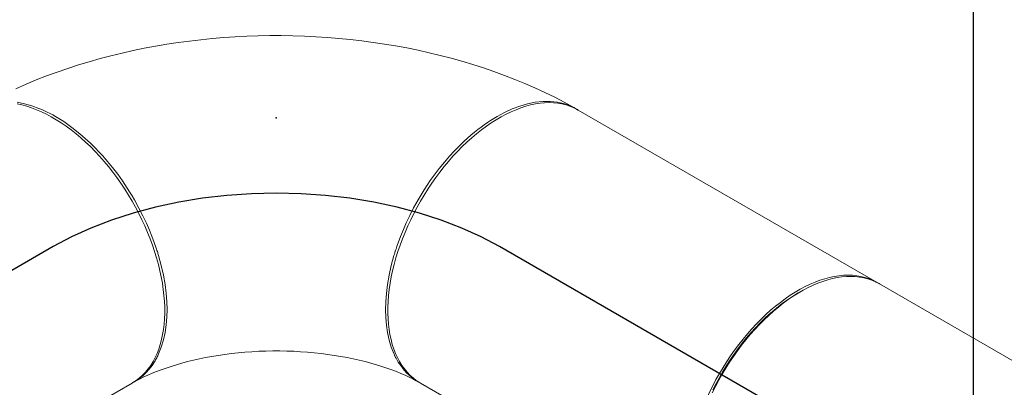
# Model space of a CAD drawing. Header units: millimetres. Extents: x 195 to 7681, y 65 to 5395.
# Tile 52 of 80: x 1620 to 2730, y 4355 to 4769. Entities that reach past the tile are written whole.
import ezdxf

# ---------------------------------------------------------------- set-up
doc = ezdxf.new("R2010")
doc.units = ezdxf.units.MM
doc.header["$PDSIZE"] = -1
doc.layers.add('COTAS', color=1, linetype='Continuous')
doc.styles.add('SLDTEXTSTYLE4', font='TXT', dxfattribs={"width": 0.605})
doc.dimstyles.new('SLDDIMSTYLE0', dxfattribs={"dimtxt": 45.5, "dimasz": 45.5, "dimexe": 0, "dimexo": 0.0625, "dimgap": 11.375, "dimtad": 1, "dimdec": 0, "dimrnd": 1e-09, "dimzin": 12, "dimdsep": 46, "dimtxsty": 'SLDTEXTSTYLE4', "dimsah": 1, "dimcen": 0.09, "dimadec": 0, "dimazin": 3, "dimtfac": 1, "dimtdec": 0, "dimtofl": 0, "dimtmove": 0, "dimatfit": 3, "dimfxl": 1, "dimfrac": 2, "dimtolj": 1, "dimtzin": 12, "dimarcsym": 0})

# ---------------------------------------------------------------- blocks, each defined once
blk = doc.blocks.new('_D_1')
at = {"layer": 'COTAS', "ltscale": 13, "transparency": 16777216}
for p, q in [((2694.9, 4215.3), (2694.9, 4954.5)), ((2694.9, 4943.9), (4366.7, 3978.8)), ((4366.7, 2959.9), (4366.7, 3989.4))]:
    blk.add_line(p, q, dxfattribs=at)
for points in [[(2694.9, 4943.9), (2723.6, 4919.3), (2730.6, 4931.4)], [(4366.7, 3978.8), (4338, 4003.5), (4331, 3991.3)]]:
    blk.add_solid(points, dxfattribs=at)
at = {"layer": 'COTAS', "ltscale": 13, "transparency": 16777216, "insert": (3499.9, 4546.9), "char_height": 45.5, "attachment_point": 1, "rotation": 330.0027, "style": 'SLDTEXTSTYLE4'}
blk.add_mtext('2364', dxfattribs=at)

msp = doc.modelspace()

# ---------------------------------------------------------------- linework, layer by layer
at = {"color": 7, "linetype": 'Continuous', "lineweight": 18, "ltscale": 13}
for p, q in [((2586.23, 4472.77), (2249.32, 4667.26)), ((2499.94, 4462.44), (2497.31, 4460.93)), ((2978.74, 4246.18), (2588.85, 4471.25)), ((1266.33, 4082.14), (1746.43, 4359.29)), ((2071.53, 4359.29), (2339.27, 4204.73))]:
    msp.add_line(p, q, dxfattribs=at)
at = {"color": 7, "linetype": 'Continuous', "ltscale": 13}
for p, q in [((1657.53, 4513.28), (1079.75, 4179.73)), ((2694.9, 4204.73), (2160.43, 4513.28))]:
    msp.add_line(p, q, dxfattribs=at)
at = {"color": 7, "linetype": 'Continuous', "lineweight": 18, "ltscale": 13, "flags": 128}
for points in [[(2246.33, 4668.96), (2244.17, 4670.19), (2233.54, 4676.01), (2222.74, 4681.6), (2211.74, 4686.99), (2200.56, 4692.16), (2189.22, 4697.12), (2177.72, 4701.87), (2166.08, 4706.39), (2154.3, 4710.69), (2142.39, 4714.78), (2130.36, 4718.65), (2118.23, 4722.29), (2105.99, 4725.72), (2093.65, 4728.93), (2081.23, 4731.92), (2068.72, 4734.69), (2056.15, 4737.25), (2043.5, 4739.59), (2030.79, 4741.71), (2018.03, 4743.62), (2005.22, 4745.31), (1992.36, 4746.79), (1979.47, 4748.06), (1966.54, 4749.11), (1953.59, 4749.95), (1940.62, 4750.57), (1927.64, 4750.98), (1914.65, 4751.18), (1901.65, 4751.17), (1888.66, 4750.94), (1875.68, 4750.5), (1862.71, 4749.85), (1849.77, 4748.99), (1836.85, 4747.91), (1823.96, 4746.61), (1811.11, 4745.11), (1798.3, 4743.39), (1785.54, 4741.45), (1772.84, 4739.3), (1760.19, 4736.93), (1747.62, 4734.35), (1735.11, 4731.54), (1722.69, 4728.52), (1710.35, 4725.28), (1698.1, 4721.82), (1685.95, 4718.13), (1673.91, 4714.23), (1661.98, 4710.1), (1650.17, 4705.74), (1638.49, 4701.16), (1626.95, 4696.36), (1615.56, 4691.33)], [(1746.43, 4564.61), (1742.38, 4571.42), (1738.17, 4578.11), (1733.79, 4584.68), (1729.26, 4591.1), (1724.59, 4597.37), (1719.79, 4603.47), (1714.86, 4609.39), (1709.82, 4615.12), (1704.67, 4620.65), (1699.43, 4625.97), (1694.11, 4631.06), (1688.72, 4635.92), (1683.26, 4640.53), (1677.75, 4644.89), (1672.21, 4648.99), (1666.63, 4652.83), (1661.03, 4656.38), (1655.43, 4659.65), (1649.83, 4662.63), (1644.25, 4665.31), (1638.7, 4667.69), (1633.18, 4669.77), (1627.71, 4671.53), (1622.3, 4672.98), (1616.96, 4674.11)], [(1617.11, 4676.05), (1625.18, 4674.43), (1633.28, 4672.13), (1641.38, 4669.18), (1644.55, 4667.86), (1647.72, 4666.44), (1650.87, 4664.94), (1654.01, 4663.35), (1657.13, 4661.68), (1660.23, 4659.93), (1669.45, 4654.2), (1678.62, 4647.73), (1687.68, 4640.55), (1690.7, 4637.98), (1693.7, 4635.33), (1696.68, 4632.61), (1699.64, 4629.82), (1702.57, 4626.96), (1705.48, 4624.03), (1708.36, 4621.04), (1713.46, 4615.49), (1718.85, 4609.28), (1724.47, 4602.39), (1730.28, 4594.79), (1732.93, 4591.14), (1735.61, 4587.33), (1738.3, 4583.38), (1741, 4579.27), (1743.71, 4575), (1746.41, 4570.58), (1749.1, 4566.01), (1754.24, 4556.73), (1758.73, 4547.93), (1762.63, 4539.66), (1765.99, 4531.97), (1768.86, 4524.88), (1771.51, 4517.81), (1773.69, 4511.52), (1774.12, 4510.21), (1774.53, 4508.95), (1774.92, 4507.72), (1775.29, 4506.53), (1775.64, 4505.39), (1775.98, 4504.28), (1776.3, 4503.21), (1779.38, 4491.89), (1781.82, 4480.99), (1783.64, 4470.53), (1784.9, 4460.57), (1785.62, 4451.11), (1785.85, 4442.17), (1785.62, 4433.5), (1784.9, 4424.88), (1783.65, 4416.36), (1781.82, 4408.01), (1779.38, 4399.92), (1776.3, 4392.16), (1775.84, 4391.16), (1775.35, 4390.13), (1774.82, 4389.06), (1774.25, 4387.95), (1773.65, 4386.81), (1773, 4385.63), (1772.31, 4384.43), (1771.57, 4383.2), (1768.94, 4379.19), (1765.77, 4375.04), (1762.43, 4371.29), (1758.56, 4367.6), (1754.12, 4364.07), (1749.05, 4360.78), (1746.08, 4359.2)], [(2071.54, 4359.36), (2068.98, 4360.74), (2063.83, 4364.08), (2059.32, 4367.67), (2055.41, 4371.42), (2052.04, 4375.22), (2049.17, 4378.99), (2046.52, 4382.99), (2044.34, 4386.76), (2043.91, 4387.57), (2043.49, 4388.36), (2043.1, 4389.13), (2042.73, 4389.89), (2042.38, 4390.62), (2042.04, 4391.34), (2041.72, 4392.04), (2038.62, 4399.79), (2036.18, 4407.88), (2034.34, 4416.22), (2033.08, 4424.74), (2032.35, 4433.37), (2032.11, 4442.05), (2032.34, 4451), (2033.05, 4460.47), (2034.3, 4470.45), (2036.13, 4480.91), (2038.56, 4491.83), (2041.65, 4503.16), (2042.12, 4504.74), (2042.61, 4506.35), (2043.14, 4508.03), (2043.71, 4509.8), (2044.32, 4511.64), (2044.96, 4513.56), (2045.66, 4515.57), (2046.39, 4517.65), (2049.03, 4524.7), (2052.19, 4532.5), (2055.52, 4540.09), (2059.37, 4548.22), (2063.8, 4556.87), (2068.85, 4565.99), (2072.27, 4571.77), (2075.7, 4577.3), (2079.13, 4582.59), (2082.55, 4587.62), (2085.95, 4592.42), (2089.31, 4596.97), (2092.63, 4601.29), (2098.54, 4608.6), (2104.22, 4615.17), (2109.59, 4621.03), (2113.26, 4624.83), (2116.98, 4628.53), (2120.74, 4632.11), (2124.54, 4635.59), (2128.37, 4638.94), (2132.24, 4642.17), (2136.12, 4645.28), (2139.71, 4648.01), (2143.31, 4650.63), (2146.93, 4653.14), (2150.55, 4655.54), (2154.18, 4657.82), (2157.82, 4659.98), (2166.32, 4664.55), (2174.92, 4668.5), (2183.59, 4671.77), (2192.26, 4674.3), (2200.9, 4676.05), (2209.44, 4676.97), (2217.83, 4677.01), (2226.01, 4676.12), (2233.91, 4674.28), (2241.47, 4671.45), (2247.46, 4668.31), (2249.02, 4667.25)], [(2071.53, 4564.61), (2075.58, 4571.42), (2079.79, 4578.11), (2084.17, 4584.68), (2088.7, 4591.1), (2093.37, 4597.37), (2098.17, 4603.47), (2103.1, 4609.39), (2108.14, 4615.12), (2113.29, 4620.65), (2118.53, 4625.97), (2123.85, 4631.06), (2129.24, 4635.92), (2134.7, 4640.53), (2140.21, 4644.89), (2145.75, 4648.99), (2151.33, 4652.83), (2156.93, 4656.38), (2162.53, 4659.65), (2168.13, 4662.63), (2173.71, 4665.31), (2179.26, 4667.69), (2184.78, 4669.77), (2190.25, 4671.53), (2195.66, 4672.98), (2201.01, 4674.11), (2206.27, 4674.93), (2211.44, 4675.42), (2216.5, 4675.59), (2221.46, 4675.44), (2226.3, 4674.96), (2231, 4674.17), (2235.57, 4673.05), (2239.98, 4671.62), (2244.24, 4669.87), (2248.33, 4667.82), (2249.32, 4667.26)], [(1746.43, 4359.29), (1747.42, 4359.88), (1751.24, 4362.39), (1754.89, 4365.21), (1758.33, 4368.32), (1761.58, 4371.71), (1764.62, 4375.39), (1767.45, 4379.34), (1770.06, 4383.56), (1772.44, 4388.04), (1774.6, 4392.76), (1776.53, 4397.72), (1778.22, 4402.92), (1779.67, 4408.33), (1780.88, 4413.95), (1781.84, 4419.76), (1782.55, 4425.77), (1783.02, 4431.94), (1783.24, 4438.28), (1783.21, 4444.77), (1782.93, 4451.39), (1782.4, 4458.14), (1781.62, 4464.99), (1780.6, 4471.94), (1779.33, 4478.98), (1777.82, 4486.08), (1776.07, 4493.23), (1774.08, 4500.43), (1771.87, 4507.65), (1769.43, 4514.88), (1766.76, 4522.11), (1763.88, 4529.32), (1760.79, 4536.5), (1757.49, 4543.63), (1753.99, 4550.7), (1750.31, 4557.7), (1746.43, 4564.61)], [(2071.53, 4359.29), (2070.54, 4359.88), (2066.72, 4362.39), (2063.08, 4365.21), (2059.63, 4368.32), (2056.38, 4371.71), (2053.34, 4375.39), (2050.51, 4379.34), (2047.9, 4383.56), (2045.52, 4388.04), (2043.36, 4392.76), (2041.43, 4397.72), (2039.74, 4402.92), (2038.29, 4408.33), (2037.09, 4413.95), (2036.12, 4419.76), (2035.41, 4425.77), (2034.94, 4431.94), (2034.72, 4438.28), (2034.75, 4444.77), (2035.03, 4451.39), (2035.56, 4458.14), (2036.34, 4464.99), (2037.36, 4471.94), (2038.63, 4478.98), (2040.14, 4486.08), (2041.89, 4493.23), (2043.88, 4500.43), (2046.09, 4507.65), (2048.53, 4514.88), (2051.2, 4522.11), (2054.08, 4529.32), (2057.17, 4536.5), (2060.47, 4543.63), (2063.97, 4550.7), (2067.66, 4557.7), (2071.53, 4564.61)], [(2588.85, 4471.25), (2588.36, 4471.53), (2584.29, 4473.63), (2580.05, 4475.41), (2575.66, 4476.89), (2571.11, 4478.04), (2566.42, 4478.87), (2561.6, 4479.39), (2556.66, 4479.58), (2551.6, 4479.45), (2546.45, 4479), (2541.2, 4478.23), (2535.86, 4477.13), (2530.46, 4475.72), (2525, 4474), (2519.48, 4471.96), (2513.93, 4469.62), (2508.35, 4466.98), (2502.76, 4464.03), (2497.15, 4460.8), (2491.56, 4457.28), (2485.98, 4453.48), (2480.43, 4449.42), (2474.91, 4445.09), (2469.45, 4440.5), (2464.05, 4435.67), (2458.71, 4430.61), (2453.47, 4425.32), (2448.31, 4419.82), (2443.25, 4414.11), (2438.31, 4408.22), (2433.49, 4402.14), (2428.8, 4395.89), (2424.26, 4389.48), (2419.86, 4382.94), (2415.62, 4376.26), (2411.55, 4369.47), (2407.66, 4362.57), (2403.95, 4355.58), (2400.43, 4348.51)], [(2408.43, 4370.12), (2412.48, 4376.93), (2416.7, 4383.62), (2421.08, 4390.19), (2425.6, 4396.61), (2430.27, 4402.88), (2435.08, 4408.98), (2440.01, 4414.9), (2445.05, 4420.63), (2450.19, 4426.16), (2455.43, 4431.48), (2460.75, 4436.57), (2466.15, 4441.43), (2471.6, 4446.04), (2477.11, 4450.4), (2482.66, 4454.5), (2488.24, 4458.33), (2493.83, 4461.89), (2499.43, 4465.16), (2505.03, 4468.14), (2510.61, 4470.82), (2516.17, 4473.2), (2521.69, 4475.28), (2527.16, 4477.04), (2532.57, 4478.49), (2537.91, 4479.62), (2543.17, 4480.43), (2548.34, 4480.93), (2553.41, 4481.1), (2558.37, 4480.94), (2563.2, 4480.47), (2567.91, 4479.68), (2572.47, 4478.56), (2576.89, 4477.13), (2581.15, 4475.38), (2585.24, 4473.33), (2587.53, 4471.99)], [(2401.09, 4351.85), (2404.63, 4358.8), (2408.36, 4365.66), (2412.26, 4372.42), (2416.34, 4379.08), (2420.58, 4385.62), (2424.98, 4392.02), (2429.52, 4398.27), (2434.19, 4404.37), (2439, 4410.29), (2443.92, 4416.03), (2448.95, 4421.57), (2454.08, 4426.9), (2459.29, 4432.02), (2464.58, 4436.91), (2469.94, 4441.56), (2475.35, 4445.96), (2480.81, 4450.11), (2486.3, 4453.99), (2491.81, 4457.61), (2497.31, 4460.93)], [(1748.35, 4360.38), (1751.68, 4362.2), (1755.6, 4364.22), (1759.8, 4366.26), (1764.26, 4368.3), (1768.99, 4370.34), (1773.98, 4372.36), (1779.23, 4374.36), (1784.72, 4376.31), (1790.44, 4378.22), (1796.4, 4380.06), (1802.57, 4381.84), (1808.95, 4383.54), (1815.53, 4385.15), (1822.29, 4386.68), (1829.23, 4388.1), (1836.32, 4389.41), (1843.56, 4390.61), (1850.93, 4391.69), (1858.41, 4392.65), (1866, 4393.47), (1873.68, 4394.17), (1881.43, 4394.73), (1889.24, 4395.16), (1897.08, 4395.44), (1904.96, 4395.58), (1912.84, 4395.59), (1920.72, 4395.44), (1928.58, 4395.16), (1936.4, 4394.74), (1944.16, 4394.18), (1951.86, 4393.48), (1959.47, 4392.65), (1966.99, 4391.7), (1974.39, 4390.61), (1981.66, 4389.41), (1988.78, 4388.09), (1995.75, 4386.66), (2002.55, 4385.13), (2009.17, 4383.5), (2015.59, 4381.78), (2021.8, 4379.99), (2027.8, 4378.13), (2033.56, 4376.2), (2039.08, 4374.23), (2044.36, 4372.21), (2049.38, 4370.17), (2054.13, 4368.11), (2058.62, 4366.04), (2062.83, 4363.99), (2066.76, 4361.95), (2069.6, 4360.38)], [(2373.17, 4224.3), (2373.03, 4225.27), (2372.31, 4231.28), (2371.85, 4237.45), (2371.63, 4243.79), (2371.66, 4250.28), (2371.94, 4256.9), (2372.47, 4263.65), (2373.25, 4270.5), (2374.27, 4277.45), (2375.54, 4284.48), (2377.05, 4291.59), (2378.8, 4298.74), (2380.78, 4305.94), (2383, 4313.16), (2385.44, 4320.39), (2388.1, 4327.62), (2390.99, 4334.83), (2394.08, 4342.01), (2397.38, 4349.14), (2400.87, 4356.21), (2404.56, 4363.21), (2408.43, 4370.12)]]:
    msp.add_lwpolyline(points, dxfattribs=at)
at = {"color": 7, "linetype": 'Continuous', "ltscale": 13, "flags": 128}
msp.add_lwpolyline([(2160.43, 4513.28), (2139.92, 4524.22), (2118, 4534.2), (2094.78, 4543.15), (2070.42, 4551.03), (2045.06, 4557.78), (2018.87, 4563.35), (1991.99, 4567.73), (1964.61, 4570.87), (1936.88, 4572.77), (1908.98, 4573.4), (1881.08, 4572.77), (1853.35, 4570.87), (1825.97, 4567.73), (1799.09, 4563.35), (1772.9, 4557.78), (1747.54, 4551.03), (1723.18, 4543.15), (1699.96, 4534.2), (1678.04, 4524.22), (1657.53, 4513.28)], dxfattribs=at)
at = {"color": 7, "linetype": 'Continuous', "ltscale": 13}
msp.add_point((1908.98, 4658.43), dxfattribs=at)

# ---------------------------------------------------------------- dimensions: what is measured, and where the dimension line sits
at = {"layer": 'COTAS', "ltscale": 13}
dim = msp.add_linear_dim(base=(4366.69, 3978.83), p1=(2694.9, 4204.73), p2=(4366.69, 2949.27), angle=330.00269, dimstyle='SLDDIMSTYLE0', dxfattribs=at)
dim.commit()
dim.dimension.update_dxf_attribs({"geometry": '_D_1', "text_midpoint": (3530.8, 4461.38), "dimtype": 160})

doc.saveas('drawing.dxf')
